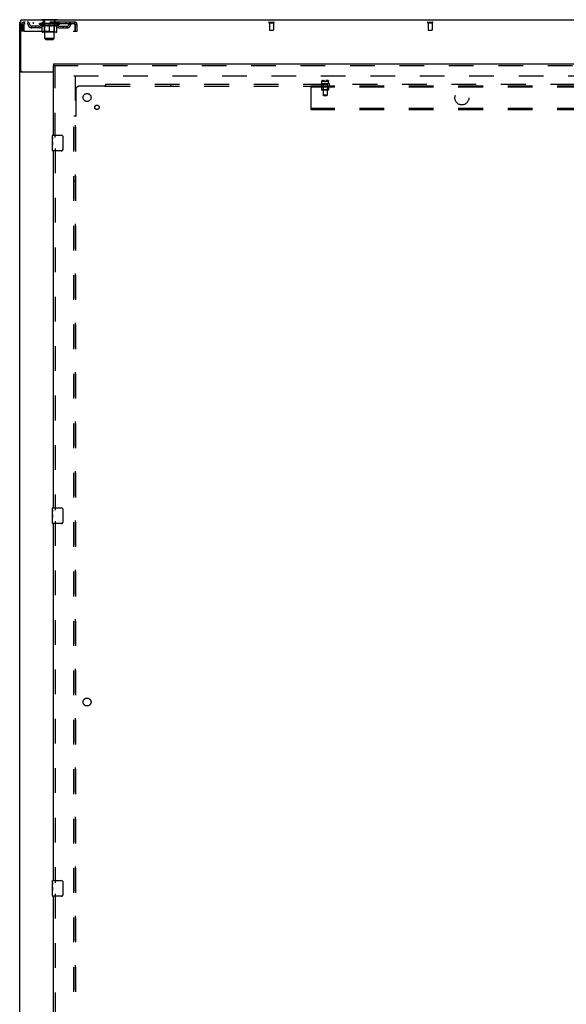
# Model space of a CAD drawing. Header units: inches. Extents: x 0 to 283, y 0 to 183.
# Tile 16 of 114: x 54 to 88, y 74 to 136. Entities that reach past the tile are written whole.
import ezdxf

# ---------------------------------------------------------------- set-up
doc = ezdxf.new("R2010")
doc.units = ezdxf.units.IN
doc.header["$LTSCALE"] = 15.583333
doc.header["$MEASUREMENT"] = 0
doc.linetypes.add('HIDDEN', pattern=[0.2, 0.1, -0.1])
doc.layers.get('0').update_dxf_attribs({"linetype": 'CONTINUOUS'})
for name, color, linetype in [('DEFAULT_2', 8, 'HIDDEN'), ('LEFTHAND_DOOR_ASSEMBLY', 7, 'CONTINUOUS'), ('SUBPANEL', 7, 'CONTINUOUS')]:
    doc.layers.add(name, color=color, linetype=linetype)

msp = doc.modelspace()

# ---------------------------------------------------------------- linework, layer by layer
at = {"color": 7, "linetype": 'Continuous'}
for p, q in [((53.569, 132.849), (53.569, 136.037)), ((132.194, 136.037), (53.569, 136.037)), ((54.881, 136.067), (54.881, 136.037)), ((55.881, 136.067), (54.881, 136.067)), ((55.881, 136.067), (55.881, 136.037)), ((53.506, 46.162), (53.506, 135.912)), ((53.506, 135.912), (53.569, 135.912)), ((53.604, 132.793), (53.506, 132.793)), ((55.631, 132.756), (53.567, 132.756)), ((53.631, 132.787), (55.631, 132.787))]:
    msp.add_line(p, q, dxfattribs=at)
for points in [[(53.543, 132.768), (53.534, 132.771), (53.53, 132.772), (53.527, 132.774), (53.523, 132.776), (53.52, 132.777), (53.517, 132.779), (53.514, 132.78), (53.512, 132.782), (53.51, 132.784), (53.509, 132.786), (53.508, 132.788), (53.507, 132.789), (53.506, 132.791), (53.506, 132.793)], [(53.567, 132.756), (53.564, 132.757), (53.562, 132.759), (53.558, 132.761), (53.555, 132.763), (53.551, 132.764), (53.547, 132.766), (53.543, 132.768)]]:
    msp.add_lwpolyline(points, dxfattribs=at)
at = {"color": 3, "linetype": 'Continuous'}
for points in [[(53.643, 132.78), (53.641, 132.781), (53.639, 132.783), (53.637, 132.784), (53.635, 132.786), (53.634, 132.787)], [(53.661, 132.756), (53.662, 132.758), (53.662, 132.76), (53.662, 132.761), (53.661, 132.763), (53.661, 132.765), (53.66, 132.767), (53.659, 132.768), (53.657, 132.77), (53.656, 132.771), (53.654, 132.773), (53.652, 132.774), (53.65, 132.776), (53.648, 132.777), (53.643, 132.78)]]:
    msp.add_lwpolyline(points, dxfattribs=at)
at = {"color": 7, "linetype": 'Continuous'}
msp.add_arc((53.631, 132.849), 0.0625, 180, 270, dxfattribs=at)
at = {"layer": 'DEFAULT_2', "color": 8, "linetype": 'HIDDEN'}
for p, q in [((54.978, 136.067), (54.978, 136.037)), ((55.016, 135.977), (55.016, 136.057)), ((55.746, 135.977), (55.746, 136.057)), ((55.784, 136.067), (55.784, 136.037)), ((53.631, 135.349), (53.631, 135.745)), ((53.631, 135.745), (53.735, 135.745)), ((53.735, 135.349), (53.735, 135.745)), ((53.765, 135.745), (53.765, 135.349)), ((53.798, 135.912), (53.798, 135.808)), ((56.964, 135.912), (53.798, 135.912)), ((56.964, 135.808), (53.798, 135.808)), ((54.266, 135.557), (54.266, 135.661)), ((54.749, 135.661), (54.266, 135.661)), ((54.749, 135.557), (54.266, 135.557)), ((54.35, 135.912), (54.35, 135.808)), ((54.516, 135.557), (54.516, 135.661)), ((54.748, 135.782), (54.748, 135.829)), ((54.907, 135.671), (54.748, 135.782)), ((56.014, 135.782), (54.748, 135.782)), ((54.757, 135.822), (54.757, 135.829)), ((54.766, 135.819), (54.766, 135.822)), ((54.766, 135.819), (55.996, 135.819)), ((54.775, 135.819), (54.775, 135.822)), ((54.776, 135.819), (54.776, 135.822)), ((54.786, 135.822), (54.786, 135.829)), ((54.802, 135.819), (54.802, 135.822)), ((54.804, 135.819), (54.804, 135.822)), ((54.833, 135.822), (54.833, 135.829)), ((54.847, 135.819), (54.847, 135.822)), ((54.85, 135.819), (54.85, 135.822)), ((55.054, 135.822), (54.853, 135.822)), ((54.896, 135.822), (54.896, 135.829)), ((54.897, 135.819), (54.897, 135.822)), ((54.898, 135.819), (54.898, 135.822)), ((54.901, 135.819), (54.901, 135.822)), ((54.907, 135.671), (54.918, 135.671)), ((54.908, 135.819), (54.908, 135.822)), ((54.908, 135.819), (54.908, 135.822)), ((54.912, 135.819), (54.912, 135.822)), ((54.915, 135.819), (54.915, 135.823)), ((54.918, 135.308), (54.918, 135.714)), ((54.919, 135.819), (54.919, 135.822)), ((54.934, 135.819), (54.934, 135.822)), ((54.944, 135.808), (54.944, 135.912)), ((54.952, 135.819), (54.952, 135.825)), ((54.952, 135.819), (54.952, 135.822)), ((54.972, 135.819), (54.972, 135.822)), ((54.974, 135.822), (54.974, 135.829)), ((54.984, 135.819), (54.984, 135.822)), ((54.988, 135.819), (54.988, 135.822)), ((54.997, 135.819), (54.997, 135.822)), ((55.008, 135.819), (55.008, 135.826)), ((55.024, 135.819), (55.024, 135.822)), ((55.086, 135.967), (55.026, 135.967)), ((55.027, 135.819), (55.027, 135.822)), ((55.054, 135.819), (55.054, 135.822)), ((55.121, 135.822), (55.059, 135.822)), ((55.24, 135.671), (55.06, 135.671)), ((55.064, 135.822), (55.064, 135.829)), ((55.068, 135.31), (55.068, 135.779)), ((55.071, 135.819), (55.071, 135.822)), ((55.076, 135.819), (55.076, 135.822)), ((55.081, 134.886), (55.081, 135.957)), ((55.082, 135.819), (55.082, 135.827)), ((55.086, 135.819), (55.086, 135.822)), ((55.097, 135.819), (55.097, 135.822)), ((55.121, 135.819), (55.121, 135.822)), ((55.196, 135.822), (55.137, 135.822)), ((55.157, 135.819), (55.157, 135.822)), ((55.164, 135.822), (55.164, 135.829)), ((55.168, 135.819), (55.168, 135.822)), ((55.171, 135.819), (55.171, 135.828)), ((55.173, 135.819), (55.173, 135.822)), ((55.181, 135.819), (55.181, 135.822)), ((55.196, 135.819), (55.196, 135.822)), ((55.276, 135.822), (55.222, 135.822)), ((55.235, 135.819), (55.235, 135.822)), ((55.267, 135.822), (55.381, 135.829)), ((55.271, 135.822), (55.271, 135.829)), ((55.272, 135.829), (55.271, 135.829)), ((55.272, 135.822), (55.272, 135.829)), ((55.272, 135.819), (55.272, 135.822)), ((55.275, 135.819), (55.275, 135.823)), ((55.277, 135.819), (55.277, 135.822)), ((55.277, 135.819), (55.277, 135.822)), ((55.36, 135.822), (55.312, 135.822)), ((55.318, 135.819), (55.318, 135.822)), ((55.36, 135.819), (55.36, 135.822)), ((55.378, 135.822), (55.378, 135.822)), ((55.378, 135.819), (55.378, 135.822)), ((55.378, 135.819), (55.378, 135.822)), ((55.381, 135.822), (55.381, 135.829)), ((55.381, 135.271), (55.381, 135.714)), ((55.384, 135.819), (55.384, 135.822)), ((55.384, 135.819), (55.384, 135.822)), ((55.384, 135.822), (55.384, 135.822)), ((55.386, 135.822), (55.45, 135.822)), ((55.402, 135.819), (55.402, 135.822)), ((55.418, 135.822), (55.418, 135.827)), ((55.418, 135.827), (55.495, 135.822)), ((55.439, 135.822), (55.439, 135.825)), ((55.445, 135.819), (55.445, 135.822)), ((55.485, 135.819), (55.485, 135.822)), ((55.486, 135.819), (55.486, 135.822)), ((55.486, 135.822), (55.54, 135.822)), ((55.487, 135.819), (55.487, 135.823)), ((55.49, 135.822), (55.49, 135.829)), ((55.49, 135.829), (55.491, 135.829)), ((55.49, 135.819), (55.49, 135.822)), ((55.491, 135.822), (55.491, 135.829)), ((55.702, 135.671), (55.522, 135.671)), ((55.527, 135.819), (55.527, 135.822)), ((55.566, 135.819), (55.566, 135.822)), ((55.566, 135.822), (55.625, 135.822)), ((55.581, 135.819), (55.581, 135.822)), ((55.589, 135.819), (55.589, 135.822)), ((55.592, 135.819), (55.592, 135.828)), ((55.594, 135.819), (55.594, 135.822)), ((55.598, 135.822), (55.598, 135.829)), ((55.605, 135.819), (55.605, 135.822)), ((55.641, 135.819), (55.641, 135.822)), ((55.641, 135.822), (55.703, 135.822)), ((55.665, 135.819), (55.665, 135.822)), ((55.736, 135.967), (55.676, 135.967)), ((55.676, 135.819), (55.676, 135.822)), ((55.68, 135.819), (55.68, 135.827)), ((55.681, 134.886), (55.681, 135.957)), ((55.686, 135.819), (55.686, 135.822)), ((55.691, 135.819), (55.691, 135.822)), ((55.694, 135.31), (55.694, 135.779)), ((55.698, 135.822), (55.698, 135.829)), ((55.708, 135.819), (55.708, 135.822)), ((55.708, 135.822), (55.909, 135.822)), ((55.735, 135.819), (55.735, 135.822)), ((55.738, 135.819), (55.738, 135.822)), ((55.754, 135.819), (55.754, 135.826)), ((55.765, 135.819), (55.765, 135.822)), ((55.774, 135.819), (55.774, 135.822)), ((55.778, 135.819), (55.778, 135.822)), ((55.788, 135.822), (55.788, 135.829)), ((55.79, 135.819), (55.79, 135.822)), ((55.81, 135.819), (55.81, 135.825)), ((55.81, 135.819), (55.81, 135.822)), ((55.819, 135.808), (55.819, 135.912)), ((55.828, 135.819), (55.828, 135.822)), ((55.843, 135.819), (55.843, 135.822)), ((55.845, 135.308), (55.845, 135.714)), ((55.845, 135.671), (55.855, 135.671)), ((55.847, 135.819), (55.847, 135.823)), ((55.85, 135.819), (55.85, 135.822)), ((55.854, 135.819), (55.854, 135.822)), ((55.854, 135.819), (55.854, 135.822)), ((55.855, 135.671), (56.014, 135.782)), ((55.861, 135.819), (55.861, 135.822)), ((55.864, 135.819), (55.864, 135.822)), ((55.865, 135.819), (55.865, 135.822)), ((55.866, 135.822), (55.866, 135.829)), ((55.912, 135.819), (55.912, 135.822)), ((55.915, 135.819), (55.915, 135.822)), ((55.929, 135.822), (55.929, 135.829)), ((55.958, 135.819), (55.958, 135.822)), ((55.96, 135.819), (55.96, 135.822)), ((55.976, 135.822), (55.976, 135.829)), ((55.986, 135.819), (55.986, 135.822)), ((55.987, 135.819), (55.987, 135.822)), ((55.996, 135.819), (55.996, 135.822)), ((56.005, 135.822), (56.005, 135.829)), ((56.013, 135.661), (56.496, 135.661)), ((56.013, 135.557), (56.496, 135.557)), ((56.014, 135.782), (56.014, 135.829)), ((56.246, 135.557), (56.246, 135.661)), ((56.412, 135.912), (56.412, 135.808)), ((56.496, 135.557), (56.496, 135.661)), ((56.964, 135.808), (56.964, 135.912)), ((56.997, 135.745), (56.992, 135.759)), ((56.997, 135.349), (56.997, 135.745)), ((57.027, 135.349), (57.027, 135.745)), ((57.131, 135.745), (57.027, 135.745)), ((57.131, 135.349), (57.131, 135.745)), ((69.239, 135.912), (69.523, 135.912)), ((69.239, 135.869), (69.523, 135.869)), ((69.257, 135.869), (69.257, 135.422)), ((69.267, 135.412), (69.495, 135.412)), ((69.505, 135.869), (69.505, 135.422)), ((79.239, 135.912), (79.523, 135.912)), ((79.239, 135.869), (79.523, 135.869)), ((79.257, 135.869), (79.257, 135.422)), ((79.267, 135.412), (79.495, 135.412)), ((79.505, 135.869), (79.505, 135.422)), ((53.735, 135.349), (53.631, 135.349)), ((53.765, 135.349), (56.997, 135.349)), ((55.807, 135.271), (54.955, 135.271)), ((55.068, 135.31), (55.028, 135.271)), ((55.694, 135.31), (55.068, 135.31)), ((55.15, 134.817), (55.081, 134.886)), ((55.681, 134.886), (55.081, 134.886)), ((55.15, 134.817), (55.612, 134.817)), ((55.612, 134.817), (55.681, 134.886)), ((55.694, 135.31), (55.734, 135.271)), ((57.027, 135.349), (57.131, 135.349)), ((56.912, 132.537), (91.881, 132.537)), ((57.006, 132.537), (57.006, 53.537))]:
    msp.add_line(p, q, dxfattribs=at)
for points in [[(53.798, 135.912), (53.796, 135.911), (53.793, 135.908), (53.791, 135.903), (53.789, 135.895), (53.786, 135.886), (53.784, 135.875), (53.782, 135.863), (53.779, 135.849), (53.777, 135.834), (53.774, 135.817), (53.772, 135.8), (53.77, 135.782), (53.767, 135.764), (53.765, 135.745)], [(53.798, 135.808), (53.796, 135.808), (53.793, 135.806), (53.791, 135.804), (53.789, 135.802), (53.786, 135.798), (53.784, 135.794), (53.782, 135.789), (53.779, 135.784), (53.777, 135.778), (53.774, 135.772), (53.772, 135.766), (53.77, 135.759), (53.765, 135.745)], [(54.918, 135.714), (54.943, 135.704), (54.969, 135.695), (54.994, 135.687), (55.018, 135.681), (55.043, 135.675), (55.067, 135.671)], [(55.06, 135.671), (55.036, 135.675), (55.013, 135.681), (54.989, 135.688), (54.966, 135.695), (54.942, 135.704), (54.918, 135.713)], [(55.23, 135.671), (55.255, 135.675), (55.28, 135.681), (55.305, 135.688), (55.33, 135.696), (55.355, 135.704), (55.381, 135.714)], [(55.381, 135.713), (55.357, 135.703), (55.333, 135.695), (55.309, 135.687), (55.286, 135.681), (55.263, 135.675), (55.24, 135.671)], [(55.381, 135.714), (55.407, 135.704), (55.433, 135.695), (55.458, 135.688), (55.483, 135.681), (55.507, 135.675), (55.532, 135.671)], [(55.522, 135.671), (55.499, 135.675), (55.476, 135.681), (55.452, 135.687), (55.429, 135.695), (55.405, 135.703), (55.381, 135.713)], [(55.695, 135.671), (55.719, 135.675), (55.744, 135.681), (55.769, 135.688), (55.794, 135.695), (55.819, 135.704), (55.845, 135.714)], [(55.845, 135.713), (55.82, 135.704), (55.796, 135.695), (55.772, 135.687), (55.749, 135.681), (55.725, 135.675), (55.702, 135.671)], [(56.997, 135.745), (56.995, 135.764), (56.992, 135.782), (56.99, 135.8), (56.988, 135.817), (56.985, 135.834), (56.983, 135.849), (56.981, 135.863), (56.978, 135.875), (56.976, 135.886), (56.973, 135.895), (56.971, 135.903), (56.969, 135.908), (56.966, 135.911), (56.964, 135.912)], [(56.992, 135.759), (56.99, 135.766), (56.988, 135.772), (56.985, 135.778), (56.983, 135.784), (56.981, 135.789), (56.978, 135.794), (56.976, 135.798), (56.973, 135.802), (56.971, 135.804), (56.969, 135.806), (56.966, 135.808), (56.964, 135.808)]]:
    msp.add_lwpolyline(points, dxfattribs=at)
for centre, radius, start, end in [((54.888, 136.136), 0.069, 265, 270), ((55.006, 136.057), 0.01, 0, 90), ((55.756, 136.057), 0.01, 90, 180), ((55.875, 136.136), 0.069, 270, 275), ((53.798, 135.745), 0.167, 90, 180), ((53.798, 135.745), 0.063, 90, 180), ((53.977, 135.745), 0.167, 8.07163, 90), ((53.978, 135.745), 0.0625, 7.98631, 90), ((54.266, 135.786), 0.229, 187.98631, 270), ((54.266, 135.786), 0.125, 188.07163, 270), ((54.749, 135.786), 0.125, 270, 351.92837), ((54.749, 135.786), 0.229, 270, 352.01369), ((55.039, 135.745), 0.167, 90, 171.92837), ((55.038, 135.745), 0.0625, 90, 172.01369), ((55.026, 135.977), 0.01, 180, 270), ((55.028, 135.779), 0.0398, 0, 90), ((55.071, 135.957), 0.01, 0, 90), ((55.691, 135.957), 0.01, 90, 180), ((55.734, 135.779), 0.0398, 90, 180), ((55.724, 135.745), 0.167, 8.07163, 90), ((55.724, 135.745), 0.0625, 7.98631, 90), ((55.736, 135.977), 0.01, 270, 360), ((56.013, 135.786), 0.229, 187.98631, 270), ((56.013, 135.786), 0.125, 188.07163, 270), ((56.496, 135.786), 0.125, 270, 351.92837), ((56.496, 135.786), 0.229, 270, 352.01369), ((56.785, 135.745), 0.167, 90, 171.92837), ((56.784, 135.745), 0.0625, 90, 172.01369), ((56.964, 135.745), 0.167, 0, 90), ((56.964, 135.745), 0.063, 0, 90), ((69.239, 135.89), 0.0215, 90, 270), ((69.267, 135.422), 0.01, 180, 270), ((69.495, 135.422), 0.01, 270, 360), ((69.523, 135.89), 0.0215, 270, 90), ((79.239, 135.89), 0.0215, 90, 270), ((79.267, 135.422), 0.01, 180, 270), ((79.495, 135.422), 0.01, 270, 360), ((79.523, 135.89), 0.0215, 270, 90), ((54.955, 135.308), 0.0371, 180, 270), ((55.807, 135.308), 0.0371, 270, 360)]:
    msp.add_arc(centre, radius, start, end, dxfattribs=at)
for centre, major_axis, ratio, start_param, end_param in [((55.381, 135.829), (0.633, 0.007), 0.05963, 2.96643, 3.140963), ((54.728, 135.817), (0.198, 0), 0.060556, 0.430652, 1.470503), ((55.381, 135.829), (0.633, 0), 0.060556, -3.141593, -2.96706), ((54.728, 135.81), (0.198, 0.002), 0.05963, 1.376596, 1.469874), ((55.381, 135.829), (0.633, 0.013), 0.05688, 2.791345, 2.965878), ((54.704, 135.817), (0.198, 0.002), 0.05963, 0.25549, 1.295341), ((54.772, 135.817), (0.198, -0.002), 0.05963, 0.605815, 1.645666), ((55.381, 135.829), (0.633, -0.007), 0.05963, -2.96643, -2.791898), ((54.772, 135.81), (0.198, 0), 0.060556, 1.551758, 1.645036), ((54.704, 135.81), (0.198, 0.004), 0.05688, 1.20151, 1.294789), ((54.773, 135.813), (0.164, 0.002), 0.05963, 1.065228, 1.614276), ((54.754, 135.813), (0.164, 0.003), 0.05688, 0.890143, 1.43919), ((54.811, 135.813), (0.164, 0), 0.060556, 1.240391, 1.789438), ((55.381, 135.829), (0.633, 0.019), 0.052395, 2.616403, 2.790936), ((54.7, 135.817), (0.198, 0.004), 0.05688, 0.080405, 1.120256), ((54.835, 135.817), (0.198, -0.004), 0.05688, 0.7809, 1.820751), ((55.381, 135.829), (0.633, -0.013), 0.05688, -2.791345, -2.616812), ((54.835, 135.81), (0.198, -0.002), 0.05963, 1.72692, 1.820198), ((54.7, 135.81), (0.198, 0.006), 0.052395, 1.026568, 1.119847), ((54.753, 135.813), (0.164, 0.005), 0.052395, 0.715201, 1.264248), ((54.867, 135.813), (0.164, -0.002), 0.05963, 1.415553, 1.9646), ((55.381, 135.829), (0.633, 0.025), 0.046319, 2.441654, 2.616187), ((54.914, 135.817), (0.198, -0.006), 0.052395, 0.955842, 1.995693), ((54.717, 135.817), (0.198, 0.006), 0.052395, -0.094537, 0.945314), ((55.381, 135.829), (0.633, -0.019), 0.052395, -2.616403, -2.44187), ((54.914, 135.81), (0.198, -0.004), 0.05688, 1.902006, 1.995284), ((54.717, 135.81), (0.198, 0.008), 0.046319, 0.851819, 0.945098), ((54.771, 135.813), (0.164, 0.006), 0.046319, 0.540452, 1.089499), ((54.938, 135.813), (0.164, -0.003), 0.05688, 1.590638, 2.139686), ((55.381, 135.829), (0.633, 0.029), 0.038841, 2.267123, 2.441656), ((55.007, 135.817), (0.198, -0.008), 0.046319, 1.130591, 2.170442), ((54.754, 135.817), (0.198, 0.008), 0.046319, -0.269286, 0.770565), ((55.381, 135.829), (0.633, -0.025), 0.046319, -2.441654, -2.267121), ((55.007, 135.81), (0.198, -0.006), 0.052395, 2.076947, 2.170226), ((54.754, 135.81), (0.198, 0.009), 0.038841, 0.677289, 0.770567), ((54.808, 135.813), (0.164, 0.008), 0.038841, 0.365921, 0.914969), ((55.023, 135.813), (0.164, -0.005), 0.052395, 1.76558, 2.314627), ((55.381, 135.829), (0.633, 0.033), 0.030195, 2.09281, 2.267343), ((55.112, 135.817), (0.198, -0.009), 0.038841, 1.305122, 2.344973), ((54.81, 135.817), (0.198, 0.009), 0.038841, -0.443817, 0.596034), ((55.381, 135.829), (0.633, -0.029), 0.038841, -2.267123, -2.092591), ((55.112, 135.81), (0.198, -0.008), 0.046319, 2.251696, 2.344975), ((54.81, 135.81), (0.198, 0.01), 0.030195, 0.502975, 0.596254), ((54.863, 135.813), (0.164, 0.009), 0.030195, 0.191608, 0.740655), ((55.118, 135.813), (0.164, -0.006), 0.046319, 1.940329, 2.489376), ((54.884, 135.817), (0.198, 0.01), 0.030195, -0.61813, 0.421721), ((55.381, 135.829), (0.633, 0.036), 0.020645, 1.918687, 2.09322), ((55.225, 135.817), (0.198, -0.01), 0.030195, 1.479435, 2.519286), ((55.381, 135.829), (0.633, -0.033), 0.030195, -2.09281, -1.918277), ((55.225, 135.81), (0.198, -0.009), 0.038841, 2.426227, 2.519505), ((54.884, 135.81), (0.198, 0.011), 0.020645, 0.328852, 0.422131), ((54.933, 135.813), (0.164, 0.009), 0.020645, 0.017485, 0.566532), ((55.222, 135.813), (0.164, -0.008), 0.038841, 2.11486, 2.663907), ((54.972, 135.817), (0.198, 0.011), 0.020645, -0.792253, 0.247598), ((55.381, 135.829), (0.633, 0.038), 0.010478, 1.744704, 1.919237), ((55.343, 135.817), (0.198, -0.011), 0.020645, 1.653558, 2.693409), ((55.381, 135.829), (0.633, -0.036), 0.020645, -1.918687, -1.744154), ((55.343, 135.81), (0.198, -0.01), 0.030195, 2.60054, 2.693819), ((54.972, 135.81), (0.198, 0.012), 0.010478, 0.154869, 0.248148), ((55.016, 135.813), (0.164, 0.01), 0.010478, 6.126688, 6.675735), ((55.33, 135.813), (0.164, -0.009), 0.030195, 2.289173, 2.83822), ((55.073, 135.817), (0.198, 0.012), 0.010478, -0.966236, -0.000846), ((55.462, 135.817), (0.198, -0.012), 0.010478, 1.827541, 2.867392), ((55.381, 135.829), (0.633, -0.038), 0.010478, -1.744704, -1.563007), ((55.462, 135.81), (0.198, -0.011), 0.020645, 2.774664, 2.867942), ((55.44, 135.813), (0.164, -0.009), 0.020645, 2.463296, 3.012344), ((55.3, 135.817), (0.198, 0.012), 0.010478, 0.274201, 1.314052), ((55.214, 135.813), (0.164, 0.01), 0.010478, -0.000483, 0.504314), ((55.184, 135.81), (0.198, 0.012), 0.010478, 0.099668, 0.192946), ((55.381, 135.829), (0.633, 0.038), 0.010478, -1.571421, -1.396888), ((55.548, 135.813), (0.164, -0.01), 0.010478, 2.637279, 3.14189), ((55.578, 135.81), (0.198, -0.012), 0.010478, 2.74231, 2.948646), ((55.419, 135.817), (0.198, 0.011), 0.020645, 0.448184, 1.488034), ((55.322, 135.813), (0.164, 0.009), 0.020645, 0.129249, 0.678296), ((55.3, 135.81), (0.198, 0.011), 0.020645, 0.273651, 0.366929), ((55.689, 135.817), (0.198, -0.012), 0.010478, -3.140747, -2.175357), ((55.381, 135.829), (0.633, 0.036), 0.020645, -1.397439, -1.222906), ((55.381, 135.829), (0.633, -0.038), 0.010478, 1.222355, 1.396888), ((55.537, 135.817), (0.198, 0.01), 0.030195, 0.622307, 1.662158), ((55.432, 135.813), (0.164, 0.009), 0.030195, 0.303372, 0.852419), ((55.746, 135.813), (0.164, -0.01), 0.010478, 2.749043, 3.29809), ((55.79, 135.817), (0.198, -0.011), 0.020645, 2.893995, 3.933846), ((55.419, 135.81), (0.198, 0.01), 0.030195, 0.447774, 0.541052), ((55.79, 135.81), (0.198, -0.012), 0.010478, 2.893445, 2.986723), ((55.65, 135.817), (0.198, 0.009), 0.038841, 0.79662, 1.836471), ((55.381, 135.829), (0.633, 0.033), 0.030195, -1.223315, -1.048783), ((55.381, 135.829), (0.633, -0.036), 0.020645, 1.048373, 1.222906), ((55.54, 135.813), (0.164, 0.008), 0.038841, 0.477686, 1.026733), ((55.829, 135.813), (0.164, -0.009), 0.020645, 2.57506, 3.124108), ((55.878, 135.817), (0.198, -0.01), 0.030195, 2.719872, 3.759723), ((55.755, 135.817), (0.198, 0.008), 0.046319, 0.971151, 2.011002), ((55.537, 135.81), (0.198, 0.009), 0.038841, 0.622087, 0.715366), ((55.878, 135.81), (0.198, -0.011), 0.020645, 2.719462, 2.812741), ((55.381, 135.829), (0.633, 0.029), 0.038841, -1.049002, -0.874469), ((55.381, 135.829), (0.633, -0.033), 0.030195, 0.87425, 1.048783), ((55.644, 135.813), (0.164, 0.006), 0.046319, 0.652216, 1.201263), ((55.848, 135.817), (0.198, 0.006), 0.052395, 1.1459, 2.185751), ((55.899, 135.813), (0.164, -0.009), 0.030195, 2.400937, 2.949985), ((55.952, 135.817), (0.198, -0.009), 0.038841, 2.545558, 3.585409), ((55.739, 135.813), (0.164, 0.005), 0.052395, 0.826965, 1.376012), ((55.65, 135.81), (0.198, 0.008), 0.046319, 0.796618, 0.889896), ((55.952, 135.81), (0.198, -0.01), 0.030195, 2.545339, 2.638617), ((55.927, 135.817), (0.198, 0.004), 0.05688, 1.320842, 2.360692), ((55.381, 135.829), (0.633, 0.025), 0.046319, -0.874471, -0.699939), ((55.381, 135.829), (0.633, -0.029), 0.038841, 0.699936, 0.874469), ((56.008, 135.817), (0.198, -0.008), 0.046319, 2.371028, 3.410879), ((55.954, 135.813), (0.164, -0.008), 0.038841, 2.226624, 2.775671), ((55.99, 135.817), (0.198, 0.002), 0.05963, 1.495927, 2.535778), ((55.824, 135.813), (0.164, 0.003), 0.05688, 1.001907, 1.550954), ((56.045, 135.817), (0.198, -0.006), 0.052395, 2.196279, 3.23613), ((55.991, 135.813), (0.164, -0.006), 0.046319, 2.052093, 2.601141), ((55.755, 135.81), (0.198, 0.006), 0.052395, 0.971367, 1.064645), ((56.034, 135.817), (0.198, 0), 0.060556, 1.671089, 2.71094), ((56.008, 135.81), (0.198, -0.009), 0.038841, 2.371026, 2.464304), ((56.062, 135.817), (0.198, -0.004), 0.05688, 2.021337, 3.061188), ((55.381, 135.829), (0.633, 0.019), 0.052395, -0.699723, -0.52519), ((55.381, 135.829), (0.633, -0.025), 0.046319, 0.525406, 0.699939), ((56.058, 135.817), (0.198, -0.002), 0.05963, 1.846251, 2.886102), ((55.895, 135.813), (0.164, 0.002), 0.05963, 1.176993, 1.72604), ((56.009, 135.813), (0.164, -0.005), 0.052395, 1.877344, 2.426392), ((55.951, 135.813), (0.164, 0), 0.060556, 1.352155, 1.901202), ((56.008, 135.813), (0.164, -0.003), 0.05688, 1.702402, 2.25145), ((55.989, 135.813), (0.164, -0.002), 0.05963, 1.527317, 2.076364), ((55.848, 135.81), (0.198, 0.004), 0.05688, 1.146309, 1.239587), ((56.045, 135.81), (0.198, -0.008), 0.046319, 2.196495, 2.289773), ((55.381, 135.829), (0.633, 0.013), 0.05688, -0.524781, -0.350248), ((55.381, 135.829), (0.633, -0.019), 0.052395, 0.350657, 0.52519), ((55.927, 135.81), (0.198, 0.002), 0.05963, 1.321394, 1.414673), ((56.062, 135.81), (0.198, -0.006), 0.052395, 2.021746, 2.115024), ((55.381, 135.829), (0.633, 0.007), 0.05963, -0.349695, -0.175162), ((55.381, 135.829), (0.633, -0.013), 0.05688, 0.175715, 0.350248), ((55.99, 135.81), (0.198, 0), 0.060556, 1.496556, 1.589835), ((56.058, 135.81), (0.198, -0.004), 0.05688, 1.846804, 1.940083), ((56.034, 135.81), (0.198, -0.002), 0.05963, 1.671719, 1.764997), ((55.381, 135.829), (0.633, 0), 0.060556, -0.174533, 0), ((55.381, 135.829), (0.633, -0.007), 0.05963, 0.000629, 0.175162)]:
    msp.add_ellipse(centre, major_axis=major_axis, ratio=ratio, start_param=start_param, end_param=end_param, dxfattribs=at)
at = {"layer": 'LEFTHAND_DOOR_ASSEMBLY', "color": 7, "linetype": 'Continuous'}
for p, q in [((55.631, 133.287), (55.631, 133.183)), ((55.571, 128.626), (55.571, 128.772)), ((55.571, 128.368), (55.571, 128.625)), ((55.577, 128.57), (55.571, 128.57)), ((55.578, 128.402), (55.578, 128.538)), ((55.586, 128.787), (56.126, 128.787)), ((56.226, 128.687), (56.226, 127.887)), ((55.571, 128.402), (55.578, 128.402)), ((55.571, 127.802), (55.571, 128.366)), ((55.573, 128.339), (55.571, 128.339)), ((55.571, 128.207), (55.577, 128.207)), ((55.571, 128.171), (55.578, 128.171)), ((55.571, 128.109), (55.578, 128.109)), ((55.571, 127.941), (55.578, 127.941)), ((55.578, 127.941), (55.578, 128.171)), ((56.126, 127.787), (55.586, 127.787)), ((55.571, 105.126), (55.571, 105.272)), ((55.571, 104.868), (55.571, 105.125)), ((55.577, 105.07), (55.571, 105.07)), ((55.578, 104.902), (55.578, 105.038)), ((55.586, 105.287), (56.126, 105.287)), ((56.226, 105.187), (56.226, 104.387)), ((55.571, 104.902), (55.578, 104.902)), ((55.571, 104.302), (55.571, 104.866)), ((55.573, 104.839), (55.571, 104.839)), ((55.571, 104.707), (55.577, 104.707)), ((55.571, 104.671), (55.578, 104.671)), ((55.571, 104.609), (55.578, 104.609)), ((55.571, 104.441), (55.578, 104.441)), ((55.578, 104.441), (55.578, 104.671)), ((56.126, 104.287), (55.586, 104.287)), ((55.571, 81.626), (55.571, 81.772)), ((55.571, 81.368), (55.571, 81.625)), ((55.577, 81.57), (55.571, 81.57)), ((55.571, 81.402), (55.578, 81.402)), ((55.571, 80.802), (55.571, 81.366)), ((55.578, 81.402), (55.578, 81.538)), ((55.586, 81.787), (56.126, 81.787)), ((56.226, 81.687), (56.226, 80.887)), ((55.573, 81.339), (55.571, 81.339)), ((55.571, 81.207), (55.577, 81.207)), ((55.571, 81.171), (55.578, 81.171)), ((55.571, 81.109), (55.578, 81.109)), ((55.571, 80.941), (55.578, 80.941)), ((55.578, 80.941), (55.578, 81.171)), ((56.126, 80.787), (55.586, 80.787))]:
    msp.add_line(p, q, dxfattribs=at)
at = {"layer": 'LEFTHAND_DOOR_ASSEMBLY', "color": 3, "linetype": 'Continuous'}
for p, q in [((55.631, 133.287), (92.569, 133.287)), ((55.631, 128.787), (55.631, 133.183)), ((55.631, 105.287), (55.631, 127.787)), ((55.631, 81.787), (55.631, 104.287)), ((55.631, 58.287), (55.631, 80.787))]:
    msp.add_line(p, q, dxfattribs=at)
at = {"layer": 'LEFTHAND_DOOR_ASSEMBLY', "color": 8, "linetype": 'HIDDEN'}
for p, q in [((55.631, 133.183), (92.569, 133.183)), ((55.735, 128.632), (55.735, 133.183)), ((55.735, 127.942), (55.735, 105.132)), ((55.735, 104.442), (55.735, 81.632)), ((55.735, 80.942), (55.735, 58.132))]:
    msp.add_line(p, q, dxfattribs=at)
at = {"layer": 'LEFTHAND_DOOR_ASSEMBLY', "color": 7, "linetype": 'Continuous'}
for points in [[(55.571, 128.626), (55.571, 128.622), (55.572, 128.618), (55.572, 128.612), (55.574, 128.599)], [(55.574, 128.599), (55.575, 128.592), (55.576, 128.584), (55.576, 128.575)], [(55.576, 128.575), (55.577, 128.566), (55.578, 128.557), (55.578, 128.548), (55.578, 128.538)], [(56.219, 128.723), (56.221, 128.717), (56.223, 128.712), (56.224, 128.706), (56.225, 128.699), (56.226, 128.693), (56.226, 128.687)], [(55.571, 128.368), (55.571, 128.36), (55.572, 128.351), (55.572, 128.341)], [(55.572, 128.341), (55.575, 128.308), (55.576, 128.295), (55.577, 128.283), (55.577, 128.271), (55.578, 128.258), (55.578, 128.245), (55.578, 128.232), (55.577, 128.219), (55.577, 128.207), (55.576, 128.195), (55.575, 128.182)], [(56.226, 127.887), (56.226, 127.881), (56.225, 127.874), (56.224, 127.868), (56.223, 127.862), (56.221, 127.856), (56.219, 127.851)], [(55.571, 105.126), (55.571, 105.122), (55.572, 105.118), (55.572, 105.112), (55.574, 105.099)], [(55.574, 105.099), (55.575, 105.092), (55.576, 105.084), (55.576, 105.075)], [(55.576, 105.075), (55.577, 105.066), (55.578, 105.057), (55.578, 105.048), (55.578, 105.038)], [(56.219, 105.223), (56.221, 105.217), (56.223, 105.212), (56.224, 105.206), (56.225, 105.199), (56.226, 105.193), (56.226, 105.187)], [(55.571, 104.868), (55.571, 104.86), (55.572, 104.851), (55.572, 104.841)], [(55.572, 104.841), (55.575, 104.808), (55.576, 104.795), (55.577, 104.783), (55.577, 104.771), (55.578, 104.758), (55.578, 104.745), (55.578, 104.732), (55.577, 104.719), (55.577, 104.707), (55.576, 104.695), (55.575, 104.682)], [(56.226, 104.387), (56.226, 104.381), (56.225, 104.374), (56.224, 104.368), (56.223, 104.362), (56.221, 104.356), (56.219, 104.351)], [(55.571, 81.626), (55.571, 81.622), (55.572, 81.618), (55.572, 81.612), (55.574, 81.599)], [(55.571, 81.368), (55.571, 81.36), (55.572, 81.351), (55.572, 81.341)], [(55.572, 81.341), (55.575, 81.308), (55.576, 81.295), (55.577, 81.283), (55.577, 81.271), (55.578, 81.258), (55.578, 81.245), (55.578, 81.232), (55.577, 81.219), (55.577, 81.207), (55.576, 81.195), (55.575, 81.182)], [(55.574, 81.599), (55.575, 81.592), (55.576, 81.584), (55.576, 81.575)], [(55.576, 81.575), (55.577, 81.566), (55.578, 81.557), (55.578, 81.548), (55.578, 81.538)], [(56.219, 81.723), (56.221, 81.717), (56.223, 81.712), (56.224, 81.706), (56.225, 81.699), (56.226, 81.693), (56.226, 81.687)], [(56.226, 80.887), (56.226, 80.881), (56.225, 80.874), (56.224, 80.868), (56.223, 80.862), (56.221, 80.856), (56.219, 80.851)]]:
    msp.add_lwpolyline(points, dxfattribs=at)
for centre, radius, start, end in [((55.586, 128.772), 0.015, 90, 180), ((56.126, 128.687), 0.1, 21.19986, 90), ((55.586, 127.802), 0.015, 180, 270), ((56.126, 127.887), 0.1, 270, 338.79459), ((55.586, 105.272), 0.015, 90, 180), ((56.126, 105.187), 0.1, 21.19986, 90), ((56.126, 104.387), 0.1, 270, 338.79459), ((55.586, 104.302), 0.015, 180, 270), ((55.586, 81.772), 0.015, 90, 180), ((56.126, 81.687), 0.1, 21.19986, 90), ((55.586, 80.802), 0.015, 180, 270), ((56.126, 80.887), 0.1, 270, 338.79459)]:
    msp.add_arc(centre, radius, start, end, dxfattribs=at)
for centre in [(55.834, 128.203), (55.834, 104.703), (55.834, 81.203)]:
    msp.add_ellipse(centre, major_axis=(0.263, 0), ratio=0.432808, start_param=-3.141593, end_param=-2.961605, dxfattribs=at)
at = {"layer": 'SUBPANEL', "color": 8, "linetype": 'HIDDEN'}
for p, q in [((58.877, 131.881), (57.287, 131.881)), ((58.912, 132.006), (58.912, 131.919)), ((58.912, 132.006), (92.194, 132.006)), ((58.912, 131.919), (58.912, 131.84)), ((58.912, 131.881), (71.881, 131.881)), ((63.037, 131.881), (63.037, 132.006)), ((71.881, 130.381), (71.881, 131.881)), ((113.881, 131.881), (71.881, 131.881)), ((113.881, 131.803), (71.881, 131.803)), ((72.506, 132.038), (72.506, 132.016)), ((72.506, 132.006), (72.506, 131.881)), ((72.516, 132.048), (72.996, 132.048)), ((72.536, 131.803), (72.536, 131.643)), ((72.546, 131.633), (72.536, 131.643)), ((72.976, 131.643), (72.536, 131.643)), ((72.543, 132.194), (72.543, 132.194)), ((72.543, 132.194), (72.544, 132.194)), ((72.543, 132.194), (72.543, 132.194)), ((72.543, 132.194), (72.543, 132.194)), ((72.543, 132.048), (72.543, 132.194)), ((72.544, 132.197), (72.544, 132.196)), ((72.544, 132.196), (72.544, 132.195)), ((72.544, 132.194), (72.544, 132.195)), ((72.544, 132.195), (72.544, 132.195)), ((72.544, 132.195), (72.544, 132.195)), ((72.556, 132.218), (72.554, 132.217)), ((72.556, 132.218), (72.557, 132.22)), ((72.565, 132.227), (72.557, 132.22)), ((72.569, 132.23), (72.689, 132.23)), ((72.584, 131.881), (72.584, 131.803)), ((72.585, 131.857), (72.585, 131.803)), ((72.585, 131.857), (72.928, 131.857)), ((72.602, 132.183), (72.602, 132.23)), ((72.602, 132.183), (72.721, 132.183)), ((72.631, 131.847), (72.621, 131.857)), ((72.631, 131.643), (72.621, 131.633)), ((72.631, 131.847), (72.631, 131.643)), ((72.881, 131.847), (72.631, 131.847)), ((72.632, 132.222), (72.632, 132.221)), ((72.632, 132.006), (72.632, 131.301)), ((72.633, 132.22), (72.635, 132.218)), ((72.645, 132.201), (72.646, 132.199)), ((72.646, 132.199), (72.646, 132.198)), ((72.647, 132.197), (72.647, 132.197)), ((72.657, 132.201), (72.655, 132.199)), ((72.672, 132.215), (72.669, 132.213)), ((72.721, 132.176), (72.721, 132.143)), ((72.791, 132.143), (72.721, 132.143)), ((72.791, 132.183), (72.91, 132.183)), ((72.791, 132.176), (72.791, 132.143)), ((72.943, 132.23), (72.823, 132.23)), ((72.855, 132.201), (72.853, 132.204)), ((72.855, 132.201), (72.857, 132.199)), ((72.857, 132.199), (72.858, 132.198)), ((72.858, 132.197), (72.858, 132.198)), ((72.858, 132.197), (72.859, 132.197)), ((72.859, 132.197), (72.859, 132.196)), ((72.866, 132.199), (72.866, 132.198)), ((72.877, 132.218), (72.876, 132.217)), ((72.88, 132.006), (72.88, 131.301)), ((72.881, 131.847), (72.891, 131.857)), ((72.881, 131.847), (72.881, 131.643)), ((72.881, 131.643), (72.891, 131.633)), ((72.91, 132.183), (72.91, 132.23)), ((72.928, 131.881), (72.928, 131.803)), ((72.928, 131.857), (72.928, 131.803)), ((72.948, 132.227), (72.955, 132.22)), ((72.955, 132.22), (72.956, 132.218)), ((72.966, 132.201), (72.967, 132.199)), ((72.966, 131.633), (72.976, 131.643)), ((72.967, 132.199), (72.968, 132.198)), ((72.968, 132.197), (72.968, 132.198)), ((72.968, 132.197), (72.968, 132.197)), ((72.968, 132.196), (72.968, 132.197)), ((72.968, 132.195), (72.968, 132.196)), ((72.968, 132.195), (72.968, 132.195)), ((72.968, 132.194), (72.968, 132.195)), ((72.969, 132.194), (72.968, 132.195)), ((72.969, 132.048), (72.969, 132.194)), ((72.969, 132.194), (72.969, 132.194)), ((72.969, 132.194), (72.969, 132.194)), ((72.976, 131.803), (72.976, 131.643)), ((73.006, 132.038), (73.006, 132.016)), ((73.006, 132.006), (73.006, 131.881)), ((57.037, 131.631), (57.037, 130.041)), ((72.966, 131.633), (72.546, 131.633)), ((72.662, 131.271), (72.632, 131.301)), ((72.88, 131.301), (72.632, 131.301)), ((72.85, 131.271), (72.662, 131.271)), ((72.85, 131.271), (72.88, 131.301)), ((113.881, 130.459), (71.881, 130.459)), ((56.912, 56.068), (56.912, 130.006)), ((56.912, 130.006), (56.999, 130.006)), ((56.999, 130.006), (57.078, 130.006)), ((57.037, 56.068), (57.037, 130.006)), ((113.881, 130.381), (71.881, 130.381)), ((57.037, 125.881), (56.912, 125.881))]:
    msp.add_line(p, q, dxfattribs=at)
for points in [[(58.887, 131.892), (58.883, 131.887), (58.877, 131.881)], [(58.912, 131.84), (58.906, 131.843), (58.901, 131.847), (58.897, 131.851), (58.893, 131.856), (58.89, 131.862), (58.886, 131.868), (58.882, 131.874), (58.877, 131.881)], [(58.912, 131.919), (58.907, 131.913), (58.903, 131.908), (58.899, 131.904), (58.896, 131.9), (58.887, 131.892)], [(72.544, 132.197), (72.544, 132.198), (72.545, 132.199)], [(72.544, 132.198), (72.544, 132.197), (72.544, 132.197)], [(72.552, 132.213), (72.55, 132.211), (72.549, 132.209), (72.548, 132.207), (72.547, 132.204), (72.546, 132.201), (72.545, 132.199)], [(72.547, 132.204), (72.548, 132.207), (72.549, 132.209)], [(72.552, 132.213), (72.553, 132.215), (72.554, 132.217)], [(72.565, 132.227), (72.565, 132.228), (72.566, 132.228), (72.568, 132.229), (72.569, 132.229), (72.57, 132.23), (72.571, 132.23)], [(72.631, 132.227), (72.632, 132.228), (72.633, 132.228), (72.634, 132.229), (72.635, 132.229), (72.636, 132.23), (72.637, 132.23)], [(72.632, 132.222), (72.631, 132.223), (72.631, 132.223), (72.631, 132.224), (72.631, 132.224), (72.631, 132.225), (72.631, 132.225), (72.631, 132.226), (72.631, 132.226), (72.631, 132.227), (72.632, 132.227), (72.632, 132.228), (72.633, 132.228), (72.633, 132.228), (72.634, 132.229), (72.635, 132.229), (72.636, 132.229), (72.637, 132.229), (72.637, 132.229), (72.638, 132.229), (72.639, 132.23), (72.64, 132.23), (72.641, 132.23), (72.642, 132.23)], [(72.631, 132.227), (72.631, 132.226), (72.631, 132.226), (72.631, 132.225), (72.631, 132.225), (72.631, 132.224), (72.631, 132.224), (72.631, 132.223), (72.631, 132.223), (72.631, 132.222), (72.632, 132.222)], [(72.633, 132.22), (72.633, 132.221), (72.632, 132.221)], [(72.636, 132.217), (72.635, 132.218), (72.634, 132.22)], [(72.636, 132.217), (72.638, 132.215), (72.639, 132.213), (72.64, 132.211), (72.642, 132.209), (72.643, 132.207), (72.644, 132.204)], [(72.646, 132.199), (72.645, 132.201), (72.644, 132.204), (72.643, 132.207), (72.642, 132.209), (72.64, 132.211), (72.639, 132.213)], [(72.647, 132.197), (72.646, 132.198), (72.646, 132.199)], [(72.653, 132.197), (72.653, 132.196), (72.653, 132.195), (72.652, 132.195), (72.652, 132.195), (72.651, 132.194), (72.651, 132.194), (72.65, 132.194), (72.65, 132.194), (72.649, 132.194), (72.649, 132.194), (72.648, 132.194), (72.648, 132.194), (72.648, 132.195), (72.647, 132.195), (72.647, 132.196), (72.647, 132.197)], [(72.647, 132.197), (72.647, 132.196), (72.647, 132.195), (72.648, 132.195), (72.648, 132.195), (72.648, 132.194), (72.649, 132.194), (72.649, 132.194), (72.65, 132.194), (72.65, 132.194), (72.651, 132.194), (72.651, 132.194), (72.652, 132.194), (72.652, 132.195), (72.652, 132.195), (72.653, 132.196), (72.653, 132.197), (72.654, 132.197)], [(72.654, 132.197), (72.654, 132.198), (72.655, 132.199)], [(72.669, 132.213), (72.666, 132.211), (72.664, 132.209), (72.661, 132.207), (72.659, 132.204), (72.657, 132.201)], [(72.659, 132.204), (72.661, 132.206), (72.663, 132.209), (72.666, 132.211), (72.669, 132.213)], [(72.671, 132.215), (72.674, 132.217), (72.678, 132.219), (72.681, 132.22), (72.684, 132.222), (72.688, 132.223), (72.691, 132.225), (72.695, 132.226)], [(72.685, 132.222), (72.682, 132.221), (72.68, 132.22), (72.677, 132.218), (72.674, 132.217)], [(72.695, 132.226), (72.693, 132.225), (72.69, 132.224), (72.687, 132.223)], [(72.841, 132.215), (72.838, 132.217), (72.834, 132.219), (72.831, 132.22), (72.828, 132.222), (72.824, 132.223), (72.821, 132.225), (72.817, 132.226)], [(72.817, 132.226), (72.819, 132.225), (72.822, 132.224), (72.825, 132.223)], [(72.827, 132.222), (72.83, 132.221), (72.832, 132.22), (72.835, 132.218), (72.838, 132.217)], [(72.853, 132.204), (72.851, 132.206), (72.849, 132.209), (72.846, 132.211), (72.843, 132.213), (72.84, 132.215)], [(72.843, 132.213), (72.846, 132.211), (72.848, 132.209), (72.851, 132.207), (72.853, 132.204)], [(72.865, 132.197), (72.865, 132.196), (72.865, 132.195), (72.864, 132.195), (72.864, 132.195), (72.864, 132.194), (72.863, 132.194), (72.863, 132.194), (72.862, 132.194), (72.862, 132.194), (72.861, 132.194), (72.861, 132.194), (72.86, 132.194), (72.86, 132.195), (72.86, 132.195), (72.859, 132.196)], [(72.859, 132.196), (72.86, 132.195), (72.86, 132.195), (72.86, 132.195), (72.861, 132.194), (72.861, 132.194), (72.862, 132.194), (72.862, 132.194), (72.863, 132.194), (72.863, 132.194), (72.864, 132.194), (72.864, 132.194), (72.864, 132.195), (72.865, 132.195), (72.865, 132.196), (72.865, 132.197), (72.866, 132.197)], [(72.873, 132.213), (72.872, 132.211), (72.871, 132.209), (72.869, 132.207), (72.868, 132.204), (72.867, 132.201), (72.866, 132.199)], [(72.866, 132.197), (72.866, 132.198), (72.866, 132.199)], [(72.868, 132.204), (72.869, 132.207), (72.871, 132.209)], [(72.873, 132.213), (72.874, 132.215), (72.876, 132.217)], [(72.881, 132.227), (72.88, 132.228), (72.879, 132.228), (72.878, 132.229), (72.877, 132.229), (72.876, 132.23), (72.875, 132.23)], [(72.881, 132.227), (72.881, 132.226), (72.881, 132.226), (72.881, 132.225), (72.881, 132.225), (72.881, 132.224), (72.881, 132.224), (72.881, 132.223), (72.881, 132.223), (72.881, 132.222), (72.88, 132.222), (72.88, 132.221), (72.879, 132.221), (72.879, 132.22), (72.877, 132.218)], [(72.948, 132.227), (72.947, 132.228), (72.946, 132.228), (72.944, 132.229), (72.943, 132.229), (72.942, 132.23), (72.941, 132.23)], [(72.958, 132.217), (72.956, 132.218), (72.955, 132.22)], [(72.958, 132.217), (72.959, 132.215), (72.96, 132.213), (72.962, 132.211), (72.963, 132.209), (72.964, 132.207), (72.965, 132.204)], [(72.967, 132.199), (72.966, 132.201), (72.965, 132.204), (72.964, 132.207), (72.963, 132.209), (72.962, 132.211), (72.96, 132.213)], [(72.969, 132.194), (72.969, 132.194), (72.969, 132.194)], [(56.999, 130.006), (57.005, 130.011), (57.01, 130.015), (57.014, 130.019), (57.018, 130.022)], [(57.018, 130.022), (57.026, 130.031), (57.031, 130.035), (57.037, 130.041)], [(57.078, 130.006), (57.075, 130.012), (57.071, 130.017), (57.067, 130.021), (57.062, 130.025), (57.056, 130.028), (57.05, 130.032), (57.044, 130.036), (57.037, 130.041)]]:
    msp.add_lwpolyline(points, dxfattribs=at)
for centre, radius in [((57.756, 131.162), 0.25), ((81.381, 131.131), 0.438), ((58.375, 130.543), 0.141), ((57.756, 93.037), 0.25)]:
    msp.add_circle(centre, radius, dxfattribs=at)
for centre, radius, start, end in [((57.287, 131.631), 0.25, 90, 180), ((72.516, 132.038), 0.01, 90, 180), ((72.516, 132.016), 0.01, 180, 270), ((72.609, 132.179), 0.0668, 134.69726, 167.58837), ((72.569, 132.22), 0.01, 90, 134.69726), ((72.661, 132.176), 0.0603, 0, 62.11814), ((72.851, 132.176), 0.0603, 117.88186, 180), ((72.943, 132.22), 0.01, 45.30274, 90), ((72.903, 132.179), 0.0668, 12.41155, 45.30274), ((72.996, 132.038), 0.01, 0, 90), ((72.996, 132.016), 0.01, 270, 360)]:
    msp.add_arc(centre, radius, start, end, dxfattribs=at)

doc.saveas('drawing.dxf')
